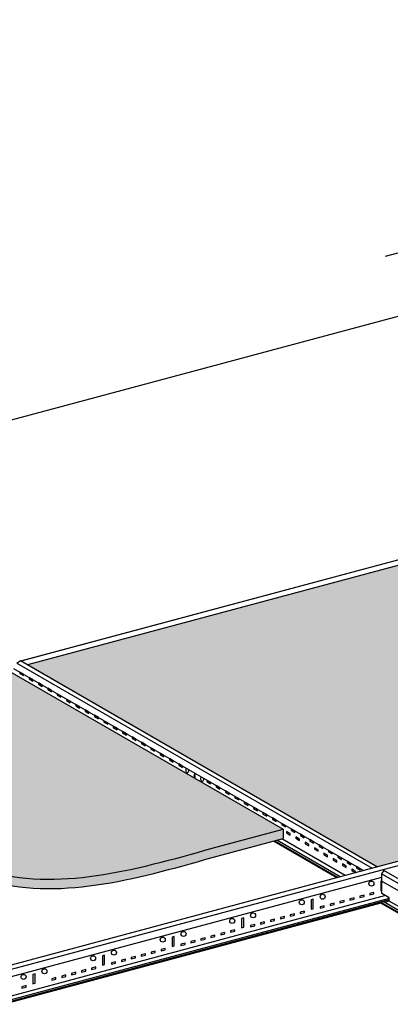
# Model space of a CAD drawing. Header units: millimetres. Extents: x -94648 to 68781, y -29623 to 11990.
# Tile 171 of 181: x 31746 to 31849, y -15101 to -14828. Entities that reach past the tile are written whole.
import ezdxf

# ---------------------------------------------------------------- set-up
doc = ezdxf.new("R2010")
doc.units = ezdxf.units.MM
doc.linetypes.add('DASHED', pattern=[19.05, 12.7, -6.35])
for name, color, linetype in [('HATCH', 204, 'Continuous'), ('Helpers', 7, 'Continuous'), ('Profiles', 200, 'Continuous'), ('Tiles', 7, 'Continuous'), ('Trulok', 151, 'Continuous'), ('Wall', 2, 'Continuous')]:
    doc.layers.add(name, color=color, linetype=linetype)

# ---------------------------------------------------------------- blocks, each defined once
blk = doc.blocks.new('A$C2C6327D5')
at = {"layer": 'HATCH'}
blk.add_hatch(color=256, dxfattribs=at).paths.add_polyline_path([(1754.536, 1421.1669), (1754.536, 1483.1806), (1751.4888, 1484.9399), (1751.4888, 1485.8181), (1742.3431, 1491.0984), (1724.86, 1492.4473), (1734.0058, 1487.167), (1742.3431, 1486.5238), (1742.3431, 1453.491), (1724.4204, 1432.349), (1720.7195, 1430.2123), (1729.8653, 1424.932), (1733.5662, 1427.0687), (1739.6134, 1434.2022), (1739.6134, 1421.2593), (1738.3627, 1421.9814), (1738.3627, 1416.8332), (1648.7804, 1392.8297), (1162.881, 1673.3639), (1714.6357, 1821.2061), (2200.5351, 1540.672)])
h = blk.add_hatch(color=256, dxfattribs=at)
edge = h.paths.add_edge_path()
edge.add_line((1135.0802, 1665.9147), (583.3255, 1518.0724))
edge.add_line((583.3255, 1518.0724), (727.2095, 1435.001))
edge.add_spline(control_points=[(727.2095, 1435.001), (838.9059, 1456.3213), (958.5598, 1459.8394), (1163.61, 1346.6352), (1311.2641, 1388.25), (1419.1125, 1418.6459)], knot_values=[151.454123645, 151.454123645, 151.454123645, 151.454123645, 396.001567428, 512.684214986, 828.820524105, 828.820524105, 828.820524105, 828.820524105], degree=3, periodic=0)
edge.add_line((1419.1125, 1418.6459), (1517.6369, 1445.0454))
edge.add_line((1517.6369, 1445.0454), (1135.0802, 1665.9147))
edge = h.paths.add_edge_path()
edge.add_spline(control_points=[(1419.1125, 1418.6459), (1311.2641, 1388.25), (1163.61, 1346.6352), (958.5598, 1459.8394), (838.9059, 1456.3213), (727.2095, 1435.001)], knot_values=[151.454123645, 151.454123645, 151.454123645, 151.454123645, 467.590432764, 584.273080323, 828.820524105, 828.820524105, 828.820524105, 828.820524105], degree=3, periodic=0)
edge.add_line((727.2095, 1435.001), (744.2705, 1425.1508))
edge.add_spline(control_points=[(744.2705, 1425.1508), (847.2589, 1443.4892), (962.3824, 1444.729), (1163.61, 1333.6352), (1311.2641, 1375.25), (1419.1125, 1405.6459)], knot_values=[164.081775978, 164.081775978, 164.081775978, 164.081775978, 396.001567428, 512.684214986, 828.820524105, 828.820524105, 828.820524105, 828.820524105], degree=3, periodic=0)
edge.add_line((1419.1125, 1405.6459), (1517.6369, 1432.0454))
edge.add_line((1517.6369, 1432.0454), (1517.6369, 1445.0454))
edge.add_line((1517.6369, 1445.0454), (1419.1125, 1418.6459))
at = {"layer": 'HATCH', "color": 151, "lineweight": 0}
blk.add_line((1177.0772, 1665.1677), (1515.1538, 1469.9791), dxfattribs=at)
at = {"layer": 'Helpers', "linetype": 'DASHED', "ltscale": 100}
blk.add_line((2886.2842, 2568.5911), (263.5058, 1865.8198), dxfattribs=at)
at = {"layer": 'Profiles'}
for p, q in [((1153.3858, 1678.8459), (1731.3281, 1833.7051)), ((1153.8189, 1678.5959), (1730.4332, 1833.0993))]:
    blk.add_line(p, q, dxfattribs=at)
at = {"layer": 'Tiles'}
for p, q in [((1714.6357, 1821.2061), (1162.881, 1673.3639)), ((1135.0802, 1665.9147), (1517.6369, 1445.0454)), ((1419.1125, 1418.6459), (1517.6369, 1445.0454)), ((1517.6369, 1445.0454), (1517.6369, 1432.0454)), ((1419.1125, 1405.6459), (1517.6369, 1432.0454))]:
    blk.add_line(p, q, dxfattribs=at)
for points, knots in [([(726.6308, 1434.8904), (838.6262, 1456.313), (958.432, 1459.9099), (1163.61, 1346.6352), (1311.2641, 1388.25), (1419.1125, 1418.6459)], [151.031947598, 151.031947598, 151.031947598, 151.031947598, 396.001567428, 512.684214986, 828.820524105, 828.820524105, 828.820524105, 828.820524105]), ([(744.2705, 1425.1508), (847.2589, 1443.4892), (962.3824, 1444.729), (1163.61, 1333.6352), (1311.2641, 1375.25), (1419.1125, 1405.6459)], [164.081775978, 164.081775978, 164.081775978, 164.081775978, 396.001567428, 512.684214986, 828.820524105, 828.820524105, 828.820524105, 828.820524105])]:
    blk.add_open_spline(points, degree=3, knots=knots, dxfattribs=at)
at = {"layer": 'Trulok'}
for p, q in [((1143.1084, 1668.3301), (1629.3205, 1387.6155)), ((1147.718, 1675.6688), (1152.8598, 1679.1497)), ((1147.718, 1675.6688), (1641.1506, 1390.7853)), ((1152.8598, 1679.1497), (1648.7804, 1392.8297)), ((1592.2348, 1377.6784), (1504.2713, 1428.4641)), ((1506.0458, 1428.9396), (1594.0093, 1378.1539)), ((1596.9071, 1378.9303), (1508.9436, 1429.7161)), ((1603.8259, 1380.7842), (1515.8624, 1431.57)), ((1747.6655, 1413.1297), (981.1455, 1207.7413)), ((1745.0674, 1418.6297), (1648.7804, 1392.8297)), ((1648.7804, 1392.8297), (1069.2249, 1237.5383)), ((1657.2935, 1387.9147), (1654.3958, 1383.1382)), ((2680.3811, 790.7853), (1654.3958, 1383.1382)), ((1654.3958, 1383.1382), (1654.3958, 1373.1382)), ((2688.0109, 792.8297), (1657.2935, 1387.9147)), ((1654.3958, 1378.1382), (1088.3852, 1226.4761)), ((1654.3958, 1373.1908), (1653.2466, 1372.8829)), ((1653.2466, 1372.8829), (1653.2466, 1359.8829)), ((2156.9847, 1082.9683), (1654.3958, 1373.1382)), ((1654.6955, 1355.9147), (1654.6955, 1372.9652)), ((1654.6955, 1355.9147), (1654.6955, 1372.9652)), ((1653.2466, 1359.8829), (1654.6955, 1360.2711)), ((1665.0878, 1349.9147), (1654.6955, 1355.9147)), ((1660.019, 1352.8411), (1120.0945, 1208.1688)), ((1665.0878, 1349.1108), (1126.1142, 1204.6933)), ((1665.0878, 1346.9147), (1128.7122, 1203.1933)), ((1653.4967, 1342.3088), (1130.4868, 1202.1688)), ((1559.5518, 1347.7774), (1556.654, 1347.001)), ((1556.654, 1347.001), (1556.654, 1334.001)), ((1559.5518, 1334.7774), (1559.5518, 1347.7774)), ((1653.4967, 1343.8088), (1656.3944, 1344.5853)), ((1653.4967, 1343.8088), (2121.6736, 1073.5068)), ((1653.4967, 1342.3088), (1653.4967, 1343.8088)), ((2119.8991, 1073.0313), (1653.4967, 1342.3088)), ((2124.5714, 1074.2832), (1656.3944, 1344.5853)), ((1665.0878, 1345.4147), (1658.169, 1343.5608)), ((1665.0878, 1345.4147), (1665.0878, 1349.9147)), ((2131.4902, 1076.1371), (1665.0878, 1345.4147)), ((1556.654, 1334.001), (1559.5518, 1334.7774)), ((1462.9592, 1321.8955), (1460.0614, 1321.1191)), ((1460.0614, 1321.1191), (1460.0614, 1308.1191)), ((1462.9592, 1308.8955), (1462.9592, 1321.8955)), ((1460.0614, 1308.1191), (1462.9592, 1308.8955)), ((1366.3666, 1296.0136), (1363.4688, 1295.2372)), ((1363.4688, 1295.2372), (1363.4688, 1282.2372)), ((1366.3666, 1283.0136), (1366.3666, 1296.0136)), ((1363.4688, 1282.2372), (1366.3666, 1283.0136)), ((1269.774, 1270.1317), (1266.8763, 1269.3552)), ((1266.8763, 1269.3552), (1266.8763, 1256.3552)), ((1269.774, 1257.1317), (1269.774, 1270.1317)), ((1173.1814, 1244.2498), (1170.2837, 1243.4733)), ((1173.1814, 1231.2498), (1173.1814, 1244.2498)), ((1266.8763, 1256.3552), (1269.774, 1257.1317)), ((1170.2837, 1243.4733), (1170.2837, 1230.4733)), ((1170.2837, 1230.4733), (1173.1814, 1231.2498))]:
    blk.add_line(p, q, dxfattribs=at)
for points in [[(1157.1639, 1658.1647), (1157.1639, 1660.1647), (1151.9677, 1663.1647), (1151.9677, 1661.1647), (1157.1639, 1658.1647)], [(1170.1543, 1650.6647), (1170.1543, 1652.6647), (1164.9581, 1655.6647), (1164.9581, 1653.6647), (1170.1543, 1650.6647)], [(1183.1446, 1643.1647), (1183.1446, 1645.1647), (1177.9485, 1648.1647), (1177.9485, 1646.1647), (1183.1446, 1643.1647)], [(1196.135, 1635.6647), (1196.135, 1637.6647), (1190.9389, 1640.6647), (1190.9389, 1638.6647), (1196.135, 1635.6647)], [(1209.1254, 1628.1647), (1209.1254, 1630.1647), (1203.9292, 1633.1647), (1203.9292, 1631.1647), (1209.1254, 1628.1647)], [(1222.1158, 1620.6647), (1222.1158, 1622.6647), (1216.9196, 1625.6647), (1216.9196, 1623.6647), (1222.1158, 1620.6647)], [(1235.1062, 1613.1647), (1235.1062, 1615.1647), (1229.91, 1618.1647), (1229.91, 1616.1647), (1235.1062, 1613.1647)], [(1248.0965, 1605.6647), (1248.0965, 1607.6647), (1242.9004, 1610.6647), (1242.9004, 1608.6647), (1248.0965, 1605.6647)], [(1261.0869, 1598.1647), (1261.0869, 1600.1647), (1255.8908, 1603.1647), (1255.8908, 1601.1647), (1261.0869, 1598.1647)], [(1274.0773, 1590.6647), (1274.0773, 1592.6647), (1268.8812, 1595.6647), (1268.8812, 1593.6647), (1274.0773, 1590.6647)], [(1287.0677, 1583.1647), (1287.0677, 1585.1647), (1281.8715, 1588.1647), (1281.8715, 1586.1647), (1287.0677, 1583.1647)], [(1300.0581, 1575.6647), (1300.0581, 1577.6647), (1294.8619, 1580.6647), (1294.8619, 1578.6647), (1300.0581, 1575.6647)], [(1313.0484, 1568.1647), (1313.0484, 1570.1647), (1307.8523, 1573.1647), (1307.8523, 1571.1647), (1313.0484, 1568.1647)], [(1326.0388, 1560.6647), (1326.0388, 1562.6647), (1320.8427, 1565.6647), (1320.8427, 1563.6647), (1326.0388, 1560.6647)], [(1339.0292, 1553.1647), (1339.0292, 1555.1647), (1333.8331, 1558.1647), (1333.8331, 1556.1647), (1339.0292, 1553.1647)], [(1352.0196, 1545.6647), (1352.0196, 1547.6647), (1346.8234, 1550.6647), (1346.8234, 1548.6647), (1352.0196, 1545.6647)], [(1365.01, 1538.1647), (1365.01, 1540.1647), (1359.8138, 1543.1647), (1359.8138, 1541.1647), (1365.01, 1538.1647)], [(1378.0004, 1530.6647), (1378.0004, 1532.6647), (1372.8042, 1535.6647), (1372.8042, 1533.6647), (1378.0004, 1530.6647)], [(1395.7539, 1515.4147), (1395.7539, 1520.4147), (1394.0218, 1521.4147), (1394.0218, 1516.4147)], [(1416.9715, 1508.1647), (1416.9715, 1510.1647), (1411.7753, 1513.1647), (1411.7753, 1511.1647), (1416.9715, 1508.1647)], [(1429.9619, 1500.6647), (1429.9619, 1502.6647), (1424.7657, 1505.6647), (1424.7657, 1503.6647), (1429.9619, 1500.6647)], [(1442.9523, 1493.1647), (1442.9523, 1495.1647), (1437.7561, 1498.1647), (1437.7561, 1496.1647), (1442.9523, 1493.1647)], [(1455.9426, 1485.6647), (1455.9426, 1487.6647), (1450.7465, 1490.6647), (1450.7465, 1488.6647), (1455.9426, 1485.6647)], [(1468.933, 1478.1647), (1468.933, 1480.1647), (1463.7369, 1483.1647), (1463.7369, 1481.1647), (1468.933, 1478.1647)], [(1481.9234, 1470.6647), (1481.9234, 1472.6647), (1476.7273, 1475.6647), (1476.7273, 1473.6647), (1481.9234, 1470.6647)], [(1494.9138, 1463.1647), (1494.9138, 1465.1647), (1489.7176, 1468.1647), (1489.7176, 1466.1647), (1494.9138, 1463.1647)], [(1507.9042, 1455.6647), (1507.9042, 1457.6647), (1502.708, 1460.6647), (1502.708, 1458.6647), (1507.9042, 1455.6647)], [(1520.8945, 1448.1647), (1520.8945, 1450.1647), (1515.6984, 1453.1647), (1515.6984, 1451.1647), (1520.8945, 1448.1647)], [(1527.3897, 1436.9147), (1527.3897, 1438.9147), (1522.1936, 1441.9147), (1522.1936, 1439.9147), (1527.3897, 1436.9147)], [(1533.8849, 1440.6647), (1533.8849, 1442.6647), (1528.6888, 1445.6647), (1528.6888, 1443.6647), (1533.8849, 1440.6647)], [(1546.8753, 1433.1647), (1546.8753, 1435.1647), (1541.6792, 1438.1647), (1541.6792, 1436.1647), (1546.8753, 1433.1647)], [(1540.3801, 1429.4147), (1540.3801, 1431.4147), (1535.184, 1434.4147), (1535.184, 1432.4147), (1540.3801, 1429.4147)], [(1553.3705, 1421.9147), (1553.3705, 1423.9147), (1548.1743, 1426.9147), (1548.1743, 1424.9147), (1553.3705, 1421.9147)], [(1559.8657, 1425.6647), (1559.8657, 1427.6647), (1554.6695, 1430.6647), (1554.6695, 1428.6647), (1559.8657, 1425.6647)], [(1572.8561, 1418.1647), (1572.8561, 1420.1647), (1567.6599, 1423.1647), (1567.6599, 1421.1647), (1572.8561, 1418.1647)], [(1566.3609, 1414.4147), (1566.3609, 1416.4147), (1561.1647, 1419.4147), (1561.1647, 1417.4147), (1566.3609, 1414.4147)], [(1579.3513, 1406.9147), (1579.3513, 1408.9147), (1574.1551, 1411.9147), (1574.1551, 1409.9147), (1579.3513, 1406.9147)], [(1585.8465, 1410.6647), (1585.8465, 1412.6647), (1580.6503, 1415.6647), (1580.6503, 1413.6647), (1585.8465, 1410.6647)], [(1598.8368, 1403.1647), (1598.8368, 1405.1647), (1593.6407, 1408.1647), (1593.6407, 1406.1647), (1598.8368, 1403.1647)], [(1592.3416, 1399.4147), (1592.3416, 1401.4147), (1587.1455, 1404.4147), (1587.1455, 1402.4147), (1592.3416, 1399.4147)], [(1605.332, 1391.9147), (1605.332, 1393.9147), (1600.1359, 1396.9147), (1600.1359, 1394.9147), (1605.332, 1391.9147)], [(1611.8272, 1395.6647), (1611.8272, 1397.6647), (1606.6311, 1400.6647), (1606.6311, 1398.6647), (1611.8272, 1395.6647)], [(1618.3224, 1384.4147), (1618.3224, 1386.4147), (1613.1263, 1389.4147), (1613.1263, 1387.4147), (1618.3224, 1384.4147)], [(1624.8176, 1388.1647), (1624.8176, 1390.1647), (1619.6214, 1393.1647), (1619.6214, 1391.1647), (1624.8176, 1388.1647)], [(1629.9954, 1353.6527), (1624.1998, 1352.0998), (1624.1998, 1350.0998), (1629.9954, 1351.6527), (1629.9954, 1353.6527)], [(1643.7943, 1357.3501), (1637.9988, 1355.7972), (1637.9988, 1353.7972), (1643.7943, 1355.3501), (1643.7943, 1357.3501)], [(1588.5985, 1342.5605), (1582.803, 1341.0076), (1582.803, 1339.0076), (1588.5985, 1340.5605), (1588.5985, 1342.5605)], [(1602.3975, 1346.2579), (1596.6019, 1344.705), (1596.6019, 1342.705), (1602.3975, 1344.2579), (1602.3975, 1346.2579)], [(1616.1964, 1349.9553), (1610.4009, 1348.4024), (1610.4009, 1346.4024), (1616.1964, 1347.9553), (1616.1964, 1349.9553)], [(1533.4028, 1327.7708), (1527.6072, 1326.2179), (1527.6072, 1324.2179), (1533.4028, 1325.7708), (1533.4028, 1327.7708)], [(1547.2017, 1331.4682), (1541.4062, 1329.9153), (1541.4062, 1327.9153), (1547.2017, 1329.4682), (1547.2017, 1331.4682)], [(1574.7996, 1338.8631), (1569.0041, 1337.3101), (1569.0041, 1335.3101), (1574.7996, 1336.8631), (1574.7996, 1338.8631)], [(1478.207, 1312.9812), (1472.4115, 1311.4282), (1472.4115, 1309.4282), (1478.207, 1310.9812), (1478.207, 1312.9812)], [(1492.006, 1316.6786), (1486.2104, 1315.1257), (1486.2104, 1313.1257), (1492.006, 1314.6786), (1492.006, 1316.6786)], [(1505.8049, 1320.376), (1500.0094, 1318.8231), (1500.0094, 1316.8231), (1505.8049, 1318.376), (1505.8049, 1320.376)], [(1519.6038, 1324.0734), (1513.8083, 1322.5205), (1513.8083, 1320.5205), (1519.6038, 1322.0734), (1519.6038, 1324.0734)], [(1436.8102, 1301.8889), (1431.0146, 1300.336), (1431.0146, 1298.336), (1436.8102, 1299.8889), (1436.8102, 1301.8889)], [(1450.6091, 1305.5863), (1444.8136, 1304.0334), (1444.8136, 1302.0334), (1450.6091, 1303.5863), (1450.6091, 1305.5863)], [(1381.6144, 1287.0993), (1375.8189, 1285.5463), (1375.8189, 1283.5463), (1381.6144, 1285.0993), (1381.6144, 1287.0993)], [(1395.4134, 1290.7967), (1389.6178, 1289.2438), (1389.6178, 1287.2438), (1395.4134, 1288.7967), (1395.4134, 1290.7967)], [(1409.2123, 1294.4941), (1403.4168, 1292.9412), (1403.4168, 1290.9412), (1409.2123, 1292.4941), (1409.2123, 1294.4941)], [(1423.0113, 1298.1915), (1417.2157, 1296.6386), (1417.2157, 1294.6386), (1423.0113, 1296.1915), (1423.0113, 1298.1915)], [(1326.4187, 1272.3096), (1320.6231, 1270.7567), (1320.6231, 1268.7567), (1326.4187, 1270.3096), (1326.4187, 1272.3096)], [(1340.2176, 1276.007), (1334.4221, 1274.4541), (1334.4221, 1272.4541), (1340.2176, 1274.007), (1340.2176, 1276.007)], [(1354.0166, 1279.7044), (1348.221, 1278.1515), (1348.221, 1276.1515), (1354.0166, 1277.7044), (1354.0166, 1279.7044)], [(1285.0219, 1261.2173), (1279.2263, 1259.6644), (1279.2263, 1257.6644), (1285.0219, 1259.2173), (1285.0219, 1261.2173)], [(1298.8208, 1264.9148), (1293.0252, 1263.3618), (1293.0252, 1261.3618), (1298.8208, 1262.9148), (1298.8208, 1264.9148)], [(1312.6197, 1268.6122), (1306.8242, 1267.0593), (1306.8242, 1265.0593), (1312.6197, 1266.6122), (1312.6197, 1268.6122)], [(1229.8261, 1246.4277), (1224.0305, 1244.8748), (1224.0305, 1242.8748), (1229.8261, 1244.4277), (1229.8261, 1246.4277)], [(1243.625, 1250.1251), (1237.8295, 1248.5722), (1237.8295, 1246.5722), (1243.625, 1248.1251), (1243.625, 1250.1251)], [(1257.424, 1253.8225), (1251.6284, 1252.2696), (1251.6284, 1250.2696), (1257.424, 1251.8225), (1257.424, 1253.8225)], [(1202.2282, 1239.0329), (1196.4327, 1237.4799), (1196.4327, 1235.4799), (1202.2282, 1237.0329), (1202.2282, 1239.0329)], [(1216.0272, 1242.7303), (1210.2316, 1241.1774), (1210.2316, 1239.1774), (1216.0272, 1240.7303), (1216.0272, 1242.7303)], [(1160.8314, 1227.9406), (1155.0358, 1226.3877), (1155.0358, 1224.3877), (1160.8314, 1225.9406), (1160.8314, 1227.9406)]]:
    blk.add_lwpolyline(points, dxfattribs=at)
for centre in [(1640.2066, 1369.5324), (1572.5918, 1351.4151), (1543.614, 1343.6505), (1475.9992, 1325.5331), (1447.0214, 1317.7686), (1379.4066, 1299.6512), (1350.4288, 1291.8867), (1282.814, 1273.7693), (1253.8363, 1266.0048), (1157.2437, 1240.1229), (1186.2214, 1247.8874)]:
    blk.add_circle(centre, 3.5, dxfattribs=at)
for centre in [(1384.4955, 1526.9147), (1384.4955, 1526.9147), (1405.2802, 1514.9147), (1405.2802, 1514.9147)]:
    blk.add_ellipse(centre, major_axis=(0, -3.5), ratio=0.619210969, start_param=3.784686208, end_param=8.095000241, dxfattribs=at)
at = {"layer": 'Wall'}
blk.add_line((2874.2962, 2477.5328), (367.4288, 1805.8198), dxfattribs=at)

msp = doc.modelspace()

# ---------------------------------------------------------------- block references
at = {"xscale": 0.2, "yscale": 0.2, "zscale": 0.2}
msp.add_blockref('A$C2C6327D5', (31515.98863, -15341.46146), dxfattribs=at)

doc.saveas('drawing.dxf')
